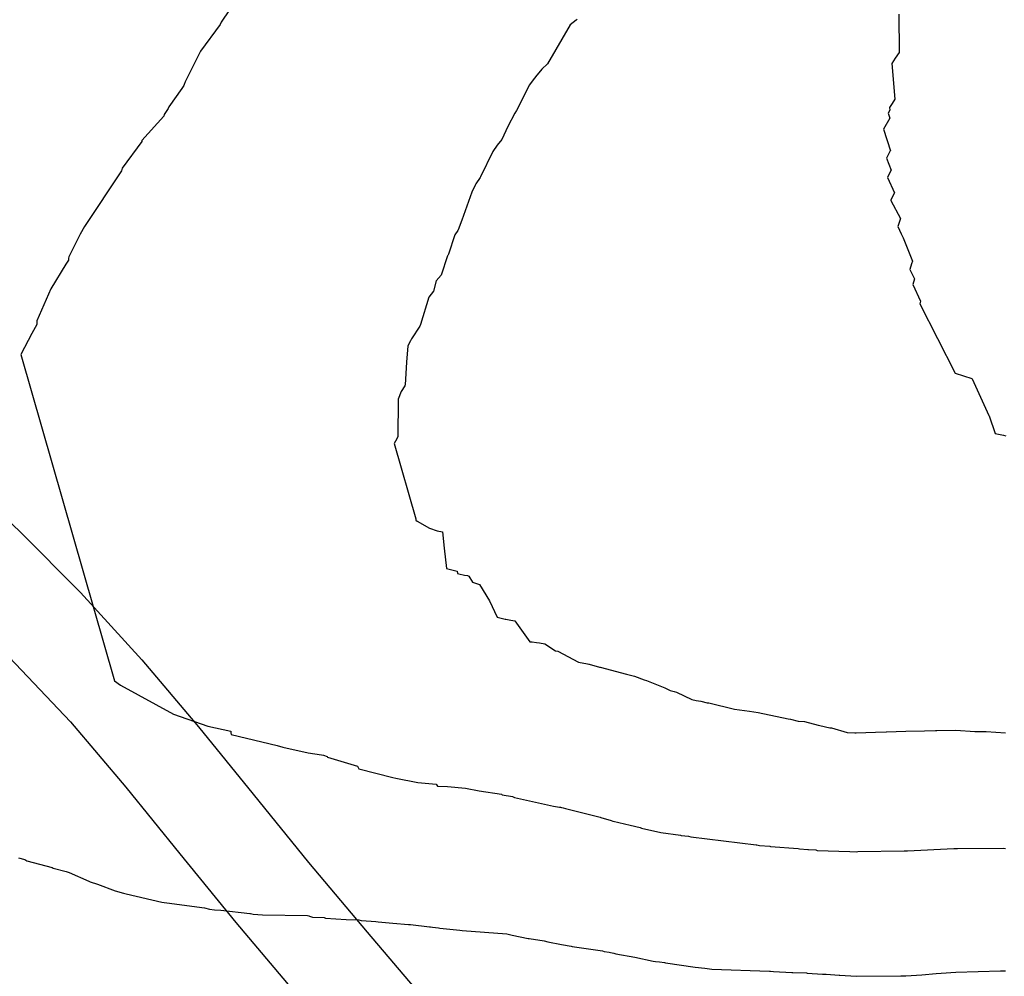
# Model space of a CAD drawing. Extents: x 158343 to 162498, y 431347 to 434500.
# Tile 150 of 248: x 159523 to 159543, y 434074 to 434094. Entities that reach past the tile are written whole.
import ezdxf

# ---------------------------------------------------------------- set-up
doc = ezdxf.new("R2010")
doc.units = 0
doc.header["$LTSCALE"] = 10
doc.header["$MEASUREMENT"] = 0
for name, color, linetype in [('000_arcering', 8, 'CONTINUOUS'), ('47_binneninrichting', 8, 'CONTINUOUS'), ('def. con-hoogtelijn (index)', 8, 'CONTINUOUS')]:
    doc.layers.add(name, color=color, linetype=linetype)

# ---------------------------------------------------------------- blocks, each defined once
blk = doc.blocks.new('bestaande hoogtelijnen')
at = {"layer": 'def. con-hoogtelijn (index)'}
for p, q in [((-140.384, 27.625), (-140.758, 27.071)), ((-140.384, 27.625), (-140.758, 27.071)), ((-133.601, 27.129), (-133.622, 27.111)), ((-133.601, 27.129), (-133.622, 27.111)), ((-133.601, 27.129), (-133.622, 27.111)), ((-127.137, 27.227), (-127.126, 26.461)), ((-127.137, 27.227), (-127.126, 26.461)), ((-140.781, 27.023), (-141.171, 26.484)), ((-140.781, 27.023), (-141.171, 26.484)), ((-140.78, 27.024), (-140.781, 27.023)), ((-140.78, 27.024), (-140.781, 27.023)), ((-140.758, 27.071), (-140.78, 27.024)), ((-140.758, 27.071), (-140.78, 27.024)), ((-133.74, 27.015), (-134.199, 26.229)), ((-133.74, 27.015), (-134.199, 26.229)), ((-133.74, 27.015), (-134.199, 26.229)), ((-133.622, 27.111), (-133.74, 27.015)), ((-133.622, 27.111), (-133.74, 27.015)), ((-133.622, 27.111), (-133.74, 27.015)), ((-141.172, 26.482), (-141.484, 25.866)), ((-141.172, 26.482), (-141.484, 25.866)), ((-141.171, 26.484), (-141.172, 26.482)), ((-141.171, 26.484), (-141.172, 26.482)), ((-127.208, 26.342), (-127.276, 26.239)), ((-127.208, 26.342), (-127.276, 26.239)), ((-127.126, 26.461), (-127.208, 26.342)), ((-127.126, 26.461), (-127.208, 26.342)), ((-134.199, 26.229), (-134.31, 26.126)), ((-134.199, 26.229), (-134.31, 26.126)), ((-134.199, 26.229), (-134.31, 26.126)), ((-127.276, 26.239), (-127.218, 25.519)), ((-127.276, 26.239), (-127.218, 25.519)), ((-134.411, 26.003), (-134.505, 25.882)), ((-134.411, 26.003), (-134.505, 25.882)), ((-134.411, 26.003), (-134.505, 25.882)), ((-134.408, 26.009), (-134.411, 26.003)), ((-134.408, 26.009), (-134.411, 26.003)), ((-134.408, 26.009), (-134.411, 26.003)), ((-134.31, 26.126), (-134.408, 26.009)), ((-134.31, 26.126), (-134.408, 26.009)), ((-134.31, 26.126), (-134.408, 26.009)), ((-141.552, 25.733), (-141.812, 25.366)), ((-141.552, 25.733), (-141.812, 25.366)), ((-141.509, 25.797), (-141.552, 25.733)), ((-141.509, 25.797), (-141.552, 25.733)), ((-141.502, 25.815), (-141.509, 25.797)), ((-141.502, 25.815), (-141.509, 25.797)), ((-141.484, 25.866), (-141.502, 25.815)), ((-141.484, 25.866), (-141.502, 25.815)), ((-134.557, 25.805), (-134.822, 25.291)), ((-134.557, 25.805), (-134.822, 25.291)), ((-134.557, 25.805), (-134.822, 25.291)), ((-134.505, 25.882), (-134.557, 25.805)), ((-134.505, 25.882), (-134.557, 25.805)), ((-134.505, 25.882), (-134.557, 25.805)), ((-141.812, 25.366), (-141.823, 25.33)), ((-141.812, 25.366), (-141.823, 25.33)), ((-127.269, 25.432), (-127.324, 25.352)), ((-127.269, 25.432), (-127.324, 25.352)), ((-127.324, 25.352), (-127.315, 25.296)), ((-127.324, 25.352), (-127.315, 25.296)), ((-127.218, 25.519), (-127.269, 25.432)), ((-127.218, 25.519), (-127.269, 25.432)), ((-141.914, 25.178), (-142.352, 24.688)), ((-141.914, 25.178), (-142.352, 24.688)), ((-141.902, 25.214), (-141.914, 25.178)), ((-141.902, 25.214), (-141.914, 25.178)), ((-141.823, 25.33), (-141.902, 25.214)), ((-141.823, 25.33), (-141.902, 25.214)), ((-141.902, 25.214), (-141.902, 25.214)), ((-141.902, 25.214), (-141.902, 25.214)), ((-134.854, 25.238), (-134.995, 24.972)), ((-134.854, 25.238), (-134.995, 24.972)), ((-134.854, 25.238), (-134.995, 24.972)), ((-134.822, 25.291), (-134.854, 25.238)), ((-134.822, 25.291), (-134.854, 25.238)), ((-134.822, 25.291), (-134.854, 25.238)), ((-127.316, 25.14), (-127.446, 24.918)), ((-127.316, 25.14), (-127.446, 24.918)), ((-127.315, 25.296), (-127.351, 25.241)), ((-127.315, 25.296), (-127.351, 25.241)), ((-127.351, 25.241), (-127.316, 25.14)), ((-127.351, 25.241), (-127.316, 25.14)), ((-134.995, 24.972), (-135.113, 24.711)), ((-134.995, 24.972), (-135.113, 24.711)), ((-134.995, 24.972), (-135.113, 24.711)), ((-127.446, 24.918), (-127.305, 24.482)), ((-127.446, 24.918), (-127.305, 24.482)), ((-142.356, 24.669), (-142.746, 24.13)), ((-142.356, 24.669), (-142.746, 24.13)), ((-142.352, 24.688), (-142.356, 24.669)), ((-142.352, 24.688), (-142.356, 24.669)), ((-135.211, 24.595), (-135.297, 24.467)), ((-135.211, 24.595), (-135.297, 24.467)), ((-135.211, 24.595), (-135.297, 24.467)), ((-135.113, 24.711), (-135.211, 24.595)), ((-135.113, 24.711), (-135.211, 24.595)), ((-135.113, 24.711), (-135.211, 24.595)), ((-135.297, 24.467), (-135.542, 23.96)), ((-135.297, 24.467), (-135.542, 23.96)), ((-135.297, 24.467), (-135.542, 23.96)), ((-127.306, 24.48), (-127.381, 24.335)), ((-127.306, 24.48), (-127.381, 24.335)), ((-127.305, 24.482), (-127.306, 24.48)), ((-127.305, 24.482), (-127.306, 24.48)), ((-127.381, 24.335), (-127.287, 24.094)), ((-127.381, 24.335), (-127.287, 24.094)), ((-142.762, 24.077), (-143.503, 22.96)), ((-142.762, 24.077), (-143.503, 22.96)), ((-142.746, 24.13), (-142.762, 24.08)), ((-142.746, 24.13), (-142.762, 24.08)), ((-142.762, 24.08), (-142.762, 24.077)), ((-142.762, 24.08), (-142.762, 24.077)), ((-135.542, 23.96), (-135.55, 23.943)), ((-135.542, 23.96), (-135.55, 23.943)), ((-135.542, 23.96), (-135.55, 23.943)), ((-127.326, 24.019), (-127.36, 23.945)), ((-127.326, 24.019), (-127.36, 23.945)), ((-127.287, 24.094), (-127.326, 24.019)), ((-127.287, 24.094), (-127.326, 24.019)), ((-135.649, 23.793), (-135.721, 23.651)), ((-135.649, 23.793), (-135.721, 23.651)), ((-135.649, 23.793), (-135.721, 23.651)), ((-135.64, 23.818), (-135.649, 23.793)), ((-135.64, 23.818), (-135.649, 23.793)), ((-135.64, 23.818), (-135.649, 23.793)), ((-135.55, 23.943), (-135.64, 23.818)), ((-135.55, 23.943), (-135.64, 23.818)), ((-135.55, 23.943), (-135.64, 23.818)), ((-127.36, 23.945), (-127.224, 23.639)), ((-127.36, 23.945), (-127.224, 23.639)), ((-135.721, 23.651), (-135.918, 23.088)), ((-135.721, 23.651), (-135.918, 23.088)), ((-135.721, 23.651), (-135.918, 23.088)), ((-127.224, 23.639), (-127.293, 23.495)), ((-127.224, 23.639), (-127.293, 23.495)), ((-127.293, 23.495), (-127.298, 23.483)), ((-127.293, 23.495), (-127.298, 23.483)), ((-127.298, 23.483), (-127.1, 23.119)), ((-127.298, 23.483), (-127.1, 23.119)), ((-135.918, 23.088), (-135.992, 22.891)), ((-135.918, 23.088), (-135.992, 22.891)), ((-135.918, 23.088), (-135.992, 22.891)), ((-127.1, 23.119), (-127.155, 22.96)), ((-127.1, 23.119), (-127.155, 22.96)), ((-143.592, 22.804), (-143.823, 22.352)), ((-143.592, 22.804), (-143.823, 22.352)), ((-143.503, 22.96), (-143.592, 22.804)), ((-143.503, 22.96), (-143.592, 22.804)), ((-136.062, 22.791), (-136.186, 22.401)), ((-136.062, 22.791), (-136.186, 22.401)), ((-136.062, 22.791), (-136.186, 22.401)), ((-136.002, 22.876), (-136.062, 22.791)), ((-136.002, 22.876), (-136.062, 22.791)), ((-136.002, 22.876), (-136.062, 22.791)), ((-135.992, 22.891), (-136.002, 22.876)), ((-135.992, 22.891), (-136.002, 22.876)), ((-135.992, 22.891), (-136.002, 22.876)), ((-127.155, 22.96), (-127.085, 22.815)), ((-127.155, 22.96), (-127.085, 22.815)), ((-127.085, 22.815), (-127.048, 22.732)), ((-127.085, 22.815), (-127.048, 22.732)), ((-127.048, 22.732), (-126.859, 22.263)), ((-127.048, 22.732), (-126.859, 22.263)), ((-136.204, 22.374), (-136.207, 22.366)), ((-136.204, 22.374), (-136.207, 22.366)), ((-136.204, 22.374), (-136.207, 22.366)), ((-136.186, 22.401), (-136.204, 22.374)), ((-136.186, 22.401), (-136.204, 22.374)), ((-136.186, 22.401), (-136.204, 22.374)), ((-143.88, 22.205), (-144.181, 21.705)), ((-143.88, 22.205), (-144.181, 21.705)), ((-143.828, 22.281), (-143.88, 22.205)), ((-143.828, 22.281), (-143.88, 22.205)), ((-143.826, 22.322), (-143.828, 22.281)), ((-143.826, 22.322), (-143.828, 22.281)), ((-143.823, 22.352), (-143.826, 22.322)), ((-143.823, 22.352), (-143.826, 22.322)), ((-136.207, 22.366), (-136.338, 21.979)), ((-136.207, 22.366), (-136.338, 21.979)), ((-136.207, 22.366), (-136.338, 21.979)), ((-126.88, 22.208), (-126.915, 22.097)), ((-126.88, 22.208), (-126.915, 22.097)), ((-126.859, 22.263), (-126.88, 22.208)), ((-126.859, 22.263), (-126.88, 22.208)), ((-136.338, 21.979), (-136.439, 21.865)), ((-136.338, 21.979), (-136.439, 21.865)), ((-136.338, 21.979), (-136.439, 21.865)), ((-126.915, 22.097), (-126.916, 22.095)), ((-126.915, 22.097), (-126.916, 22.095)), ((-126.916, 22.095), (-126.818, 21.906)), ((-126.916, 22.095), (-126.818, 21.906)), ((-136.439, 21.865), (-136.492, 21.662)), ((-136.439, 21.865), (-136.492, 21.662)), ((-136.439, 21.865), (-136.492, 21.662)), ((-126.818, 21.906), (-126.854, 21.796)), ((-126.818, 21.906), (-126.854, 21.796)), ((-126.854, 21.796), (-126.699, 21.461)), ((-126.854, 21.796), (-126.699, 21.461)), ((-144.181, 21.705), (-144.463, 21.059)), ((-144.181, 21.705), (-144.463, 21.059)), ((-136.492, 21.662), (-136.582, 21.537)), ((-136.492, 21.662), (-136.582, 21.537)), ((-136.492, 21.662), (-136.582, 21.537)), ((-136.582, 21.537), (-136.753, 20.988)), ((-136.582, 21.537), (-136.753, 20.988)), ((-136.582, 21.537), (-136.753, 20.988)), ((-126.699, 21.461), (-126.714, 21.404)), ((-126.699, 21.461), (-126.714, 21.404)), ((-126.714, 21.404), (-126.001, 20.009)), ((-126.714, 21.404), (-126.001, 20.009)), ((-144.464, 20.99), (-144.564, 20.807)), ((-144.464, 20.99), (-144.564, 20.807)), ((-144.463, 21.057), (-144.464, 20.99)), ((-144.463, 21.057), (-144.464, 20.99)), ((-144.463, 21.059), (-144.463, 21.057)), ((-144.463, 21.059), (-144.463, 21.057)), ((-136.753, 20.988), (-136.762, 20.955)), ((-136.753, 20.988), (-136.762, 20.955)), ((-136.753, 20.988), (-136.762, 20.955)), ((-144.564, 20.807), (-144.787, 20.385)), ((-144.564, 20.807), (-144.787, 20.385)), ((-136.762, 20.955), (-136.933, 20.697)), ((-136.762, 20.955), (-136.933, 20.697)), ((-136.762, 20.955), (-136.933, 20.697)), ((-136.953, 20.662), (-137.007, 20.557)), ((-136.953, 20.662), (-137.007, 20.557)), ((-136.953, 20.662), (-137.007, 20.557)), ((-136.933, 20.697), (-136.953, 20.662)), ((-136.933, 20.697), (-136.953, 20.662)), ((-136.933, 20.697), (-136.953, 20.662)), ((-137.007, 20.557), (-137.03, 20.228)), ((-137.007, 20.557), (-137.03, 20.228)), ((-137.007, 20.557), (-137.03, 20.228)), ((-144.787, 20.385), (-142.904, 13.826)), ((-144.787, 20.385), (-142.904, 13.826)), ((-137.03, 20.228), (-137.057, 19.772)), ((-137.03, 20.228), (-137.057, 19.772)), ((-137.03, 20.228), (-137.057, 19.772)), ((-126.001, 20.009), (-125.666, 19.9)), ((-126.001, 20.009), (-125.666, 19.9)), ((-125.666, 19.9), (-125.66, 19.899)), ((-125.666, 19.9), (-125.66, 19.899)), ((-125.66, 19.899), (-125.325, 19.156)), ((-125.66, 19.899), (-125.325, 19.156)), ((-137.138, 19.639), (-137.203, 19.49)), ((-137.138, 19.639), (-137.203, 19.49)), ((-137.138, 19.639), (-137.203, 19.49)), ((-137.069, 19.754), (-137.138, 19.639)), ((-137.069, 19.754), (-137.138, 19.639)), ((-137.069, 19.754), (-137.138, 19.639)), ((-137.057, 19.772), (-137.069, 19.754)), ((-137.057, 19.772), (-137.069, 19.754)), ((-137.057, 19.772), (-137.069, 19.754)), ((-137.203, 19.464), (-137.206, 18.733)), ((-137.203, 19.464), (-137.206, 18.733)), ((-137.203, 19.464), (-137.206, 18.733)), ((-137.203, 19.49), (-137.203, 19.464)), ((-137.203, 19.49), (-137.203, 19.464)), ((-137.203, 19.49), (-137.203, 19.464)), ((-125.325, 19.156), (-125.317, 19.154)), ((-125.325, 19.156), (-125.317, 19.154)), ((-125.317, 19.154), (-125.198, 18.796)), ((-125.317, 19.154), (-125.198, 18.796)), ((-137.229, 18.69), (-137.28, 18.593)), ((-137.229, 18.69), (-137.28, 18.593)), ((-137.229, 18.69), (-137.28, 18.593)), ((-137.206, 18.733), (-137.229, 18.69)), ((-137.206, 18.733), (-137.229, 18.69)), ((-137.206, 18.733), (-137.229, 18.69)), ((-125.198, 18.796), (-125.028, 18.76)), ((-125.198, 18.796), (-125.028, 18.76)), ((-125.028, 18.76), (-124.984, 18.748)), ((-125.028, 18.76), (-124.984, 18.748)), ((-137.28, 18.593), (-136.846, 17.079)), ((-137.28, 18.593), (-136.846, 17.079)), ((-137.28, 18.593), (-136.846, 17.079)), ((-136.846, 17.079), (-136.845, 17.051)), ((-136.846, 17.079), (-136.845, 17.051)), ((-136.846, 17.079), (-136.845, 17.051)), ((-136.845, 17.051), (-136.818, 17.031)), ((-136.845, 17.051), (-136.818, 17.031)), ((-136.845, 17.051), (-136.818, 17.031)), ((-136.818, 17.031), (-136.572, 16.895)), ((-136.818, 17.031), (-136.572, 16.895)), ((-136.818, 17.031), (-136.572, 16.895)), ((-136.572, 16.895), (-136.413, 16.84)), ((-136.572, 16.895), (-136.413, 16.84)), ((-136.572, 16.895), (-136.413, 16.84)), ((-136.413, 16.84), (-136.306, 16.817)), ((-136.413, 16.84), (-136.306, 16.817)), ((-136.413, 16.84), (-136.306, 16.817)), ((-136.306, 16.817), (-136.278, 16.492)), ((-136.306, 16.817), (-136.278, 16.492)), ((-136.306, 16.817), (-136.278, 16.492)), ((-136.278, 16.492), (-136.23, 16.079)), ((-136.278, 16.492), (-136.23, 16.079)), ((-136.278, 16.492), (-136.23, 16.079)), ((-136.23, 16.079), (-136.016, 16.028)), ((-136.23, 16.079), (-136.016, 16.028)), ((-136.23, 16.079), (-136.016, 16.028)), ((-136.016, 16.028), (-136.01, 15.98)), ((-136.016, 16.028), (-136.01, 15.98)), ((-136.016, 16.028), (-136.01, 15.98)), ((-136.01, 15.98), (-135.983, 15.974)), ((-136.01, 15.98), (-135.983, 15.974)), ((-136.01, 15.98), (-135.983, 15.974)), ((-135.983, 15.974), (-135.866, 15.947)), ((-135.983, 15.974), (-135.866, 15.947)), ((-135.983, 15.974), (-135.866, 15.947)), ((-135.866, 15.947), (-135.805, 15.938)), ((-135.866, 15.947), (-135.805, 15.938)), ((-135.866, 15.947), (-135.805, 15.938)), ((-135.805, 15.938), (-135.795, 15.936)), ((-135.805, 15.938), (-135.795, 15.936)), ((-135.805, 15.938), (-135.795, 15.936)), ((-135.795, 15.936), (-135.778, 15.93)), ((-135.795, 15.936), (-135.778, 15.93)), ((-135.795, 15.936), (-135.778, 15.93)), ((-135.778, 15.93), (-135.706, 15.804)), ((-135.778, 15.93), (-135.706, 15.804)), ((-135.778, 15.93), (-135.706, 15.804)), ((-135.706, 15.804), (-135.567, 15.762)), ((-135.706, 15.804), (-135.567, 15.762)), ((-135.706, 15.804), (-135.567, 15.762)), ((-135.567, 15.762), (-135.364, 15.432)), ((-135.567, 15.762), (-135.364, 15.432)), ((-135.567, 15.762), (-135.364, 15.432)), ((-135.364, 15.432), (-135.209, 15.103)), ((-135.364, 15.432), (-135.209, 15.103)), ((-135.364, 15.432), (-135.209, 15.103)), ((-135.209, 15.103), (-135.052, 15.063)), ((-135.209, 15.103), (-135.052, 15.063)), ((-135.209, 15.103), (-135.052, 15.063)), ((-135.052, 15.063), (-135.038, 15.06)), ((-135.052, 15.063), (-135.038, 15.06)), ((-135.052, 15.063), (-135.038, 15.06)), ((-135.038, 15.06), (-134.936, 15.041)), ((-135.038, 15.06), (-134.936, 15.041)), ((-135.038, 15.06), (-134.936, 15.041)), ((-134.936, 15.041), (-134.852, 15.032)), ((-134.936, 15.041), (-134.852, 15.032)), ((-134.936, 15.041), (-134.852, 15.032)), ((-134.852, 15.032), (-134.55, 14.606)), ((-134.852, 15.032), (-134.55, 14.606)), ((-134.852, 15.032), (-134.55, 14.606)), ((-134.55, 14.606), (-134.503, 14.604)), ((-134.55, 14.606), (-134.503, 14.604)), ((-134.55, 14.606), (-134.503, 14.604)), ((-134.503, 14.604), (-134.42, 14.596)), ((-134.503, 14.604), (-134.42, 14.596)), ((-134.503, 14.604), (-134.42, 14.596)), ((-134.42, 14.596), (-134.357, 14.585)), ((-134.42, 14.596), (-134.357, 14.585)), ((-134.42, 14.596), (-134.357, 14.585)), ((-134.357, 14.585), (-134.254, 14.569)), ((-134.357, 14.585), (-134.254, 14.569)), ((-134.357, 14.585), (-134.254, 14.569)), ((-134.254, 14.569), (-134.037, 14.426)), ((-134.254, 14.569), (-134.037, 14.426)), ((-134.254, 14.569), (-134.037, 14.426)), ((-134.037, 14.426), (-133.989, 14.418)), ((-134.037, 14.426), (-133.989, 14.418)), ((-134.037, 14.426), (-133.989, 14.418)), ((-133.989, 14.418), (-133.577, 14.201)), ((-133.989, 14.418), (-133.577, 14.201)), ((-133.989, 14.418), (-133.577, 14.201)), ((-133.577, 14.201), (-133.395, 14.162)), ((-133.577, 14.201), (-133.395, 14.162)), ((-133.577, 14.201), (-133.395, 14.162)), ((-133.395, 14.162), (-133.368, 14.157)), ((-133.395, 14.162), (-133.368, 14.157)), ((-133.395, 14.162), (-133.368, 14.157)), ((-133.368, 14.157), (-133.363, 14.156)), ((-133.368, 14.157), (-133.363, 14.156)), ((-133.368, 14.157), (-133.363, 14.156)), ((-133.363, 14.156), (-133.15, 14.099)), ((-133.363, 14.156), (-133.15, 14.099)), ((-133.363, 14.156), (-133.15, 14.099)), ((-133.15, 14.099), (-133.142, 14.097)), ((-133.15, 14.099), (-133.142, 14.097)), ((-133.15, 14.099), (-133.142, 14.097)), ((-133.142, 14.097), (-132.611, 13.955)), ((-133.142, 14.097), (-132.611, 13.955)), ((-133.142, 14.097), (-132.611, 13.955)), ((-132.611, 13.955), (-132.452, 13.916)), ((-132.611, 13.955), (-132.452, 13.916)), ((-132.611, 13.955), (-132.452, 13.916)), ((-132.452, 13.916), (-132.253, 13.844)), ((-132.452, 13.916), (-132.253, 13.844)), ((-132.452, 13.916), (-132.253, 13.844)), ((-142.904, 13.826), (-142.904, 13.823)), ((-142.904, 13.826), (-142.904, 13.823)), ((-142.904, 13.823), (-142.785, 13.738)), ((-142.904, 13.823), (-142.785, 13.738)), ((-142.785, 13.738), (-141.719, 13.151)), ((-142.785, 13.738), (-141.719, 13.151)), ((-132.253, 13.844), (-132.206, 13.83)), ((-132.253, 13.844), (-132.206, 13.83)), ((-132.253, 13.844), (-132.206, 13.83)), ((-132.206, 13.83), (-131.84, 13.682)), ((-132.206, 13.83), (-131.84, 13.682)), ((-132.206, 13.83), (-131.84, 13.682)), ((-131.84, 13.682), (-131.73, 13.625)), ((-131.84, 13.682), (-131.73, 13.625)), ((-131.84, 13.682), (-131.73, 13.625)), ((-131.73, 13.625), (-131.652, 13.607)), ((-131.73, 13.625), (-131.652, 13.607)), ((-131.73, 13.625), (-131.652, 13.607)), ((-131.652, 13.607), (-131.605, 13.597)), ((-131.652, 13.607), (-131.605, 13.597)), ((-131.652, 13.607), (-131.605, 13.597)), ((-131.605, 13.597), (-131.295, 13.45)), ((-131.605, 13.597), (-131.295, 13.45)), ((-131.605, 13.597), (-131.295, 13.45)), ((-131.295, 13.45), (-131.206, 13.429)), ((-131.295, 13.45), (-131.206, 13.429)), ((-131.295, 13.45), (-131.206, 13.429)), ((-131.206, 13.429), (-131.114, 13.417)), ((-131.206, 13.429), (-131.114, 13.417)), ((-131.206, 13.429), (-131.114, 13.417)), ((-131.114, 13.417), (-130.986, 13.382)), ((-131.114, 13.417), (-130.986, 13.382)), ((-131.114, 13.417), (-130.986, 13.382)), ((-130.986, 13.382), (-130.952, 13.378)), ((-130.986, 13.382), (-130.952, 13.378)), ((-130.986, 13.382), (-130.952, 13.378)), ((-130.952, 13.378), (-130.44, 13.25)), ((-130.952, 13.378), (-130.44, 13.25)), ((-130.952, 13.378), (-130.44, 13.25)), ((-141.719, 13.151), (-141.029, 12.91)), ((-141.719, 13.151), (-141.029, 12.91)), ((-130.44, 13.25), (-130.137, 13.213)), ((-130.44, 13.25), (-130.137, 13.213)), ((-130.44, 13.25), (-130.137, 13.213)), ((-130.137, 13.213), (-129.962, 13.183)), ((-130.137, 13.213), (-129.962, 13.183)), ((-130.137, 13.213), (-129.962, 13.183)), ((-129.962, 13.183), (-129.362, 13.057)), ((-129.962, 13.183), (-129.362, 13.057)), ((-129.962, 13.183), (-129.362, 13.057)), ((-141.029, 12.91), (-140.566, 12.81)), ((-141.029, 12.91), (-140.566, 12.81)), ((-129.362, 13.057), (-129.315, 13.053)), ((-129.362, 13.057), (-129.315, 13.053)), ((-129.362, 13.057), (-129.315, 13.053)), ((-129.315, 13.053), (-129.159, 13.012)), ((-129.315, 13.053), (-129.159, 13.012)), ((-129.315, 13.053), (-129.159, 13.012)), ((-129.159, 13.012), (-129.03, 13.003)), ((-129.159, 13.012), (-129.03, 13.003)), ((-129.159, 13.012), (-129.03, 13.003)), ((-129.03, 13.003), (-128.759, 12.929)), ((-129.03, 13.003), (-128.759, 12.929)), ((-129.03, 13.003), (-128.759, 12.929)), ((-128.759, 12.929), (-128.721, 12.926)), ((-128.759, 12.929), (-128.721, 12.926)), ((-128.759, 12.929), (-128.721, 12.926)), ((-128.721, 12.926), (-128.524, 12.879)), ((-128.721, 12.926), (-128.524, 12.879)), ((-128.721, 12.926), (-128.524, 12.879)), ((-128.524, 12.879), (-128.49, 12.878)), ((-128.524, 12.879), (-128.49, 12.878)), ((-128.524, 12.879), (-128.49, 12.878)), ((-128.49, 12.878), (-128.172, 12.781)), ((-128.49, 12.878), (-128.172, 12.781)), ((-128.49, 12.878), (-128.172, 12.781)), ((-140.566, 12.81), (-140.563, 12.78)), ((-140.566, 12.81), (-140.563, 12.78)), ((-140.563, 12.78), (-140.559, 12.743)), ((-140.563, 12.78), (-140.559, 12.743)), ((-140.559, 12.743), (-139.63, 12.523)), ((-140.559, 12.743), (-139.63, 12.523)), ((-128.172, 12.781), (-128.021, 12.776)), ((-128.172, 12.781), (-128.021, 12.776)), ((-128.172, 12.781), (-128.021, 12.776)), ((-128.021, 12.776), (-127.992, 12.775)), ((-128.021, 12.776), (-127.992, 12.775)), ((-128.021, 12.776), (-127.992, 12.775)), ((-127.992, 12.775), (-127.603, 12.792)), ((-127.992, 12.775), (-127.603, 12.792)), ((-127.992, 12.775), (-127.603, 12.792)), ((-127.603, 12.792), (-127.389, 12.796)), ((-127.603, 12.792), (-127.389, 12.796)), ((-127.603, 12.792), (-127.389, 12.796)), ((-127.389, 12.796), (-127.381, 12.797)), ((-127.389, 12.796), (-127.381, 12.797)), ((-127.389, 12.796), (-127.381, 12.797)), ((-127.381, 12.797), (-126.992, 12.812)), ((-127.381, 12.797), (-126.992, 12.812)), ((-127.381, 12.797), (-126.992, 12.812)), ((-126.992, 12.812), (-126.616, 12.817)), ((-126.992, 12.812), (-126.616, 12.817)), ((-126.992, 12.812), (-126.616, 12.817)), ((-126.616, 12.817), (-126.401, 12.827)), ((-126.616, 12.817), (-126.401, 12.827)), ((-126.616, 12.817), (-126.401, 12.827)), ((-126.401, 12.827), (-126.369, 12.827)), ((-126.401, 12.827), (-126.369, 12.827)), ((-126.401, 12.827), (-126.369, 12.827)), ((-126.369, 12.827), (-125.992, 12.831)), ((-126.369, 12.827), (-125.992, 12.831)), ((-126.369, 12.827), (-125.992, 12.831)), ((-125.992, 12.831), (-125.607, 12.803)), ((-125.992, 12.831), (-125.607, 12.803)), ((-125.992, 12.831), (-125.607, 12.803)), ((-125.607, 12.803), (-125.59, 12.802)), ((-125.607, 12.803), (-125.59, 12.802)), ((-125.607, 12.803), (-125.59, 12.802)), ((-125.59, 12.802), (-125.376, 12.803)), ((-125.59, 12.802), (-125.376, 12.803)), ((-125.59, 12.802), (-125.376, 12.803)), ((-125.376, 12.803), (-124.992, 12.776)), ((-125.376, 12.803), (-124.992, 12.776)), ((-125.376, 12.803), (-124.992, 12.776)), ((-139.63, 12.523), (-139.63, 12.519)), ((-139.63, 12.523), (-139.63, 12.519)), ((-139.63, 12.519), (-139.516, 12.49)), ((-139.63, 12.519), (-139.516, 12.49)), ((-139.516, 12.49), (-139.009, 12.376)), ((-139.516, 12.49), (-139.009, 12.376)), ((-139.009, 12.376), (-138.743, 12.334)), ((-139.009, 12.376), (-138.743, 12.334)), ((-138.743, 12.334), (-138.701, 12.326)), ((-138.743, 12.334), (-138.701, 12.326)), ((-138.701, 12.326), (-138.628, 12.302)), ((-138.701, 12.326), (-138.628, 12.302)), ((-138.628, 12.302), (-138.621, 12.291)), ((-138.628, 12.302), (-138.621, 12.291)), ((-138.621, 12.291), (-138.02, 12.11)), ((-138.621, 12.291), (-138.02, 12.11)), ((-138.02, 12.11), (-138.002, 12.08)), ((-138.02, 12.11), (-138.002, 12.08)), ((-138.002, 12.08), (-137.988, 12.05)), ((-138.002, 12.08), (-137.988, 12.05)), ((-137.988, 12.05), (-137.307, 11.877)), ((-137.988, 12.05), (-137.307, 11.877)), ((-137.307, 11.877), (-137.246, 11.864)), ((-137.307, 11.877), (-137.246, 11.864)), ((-137.246, 11.864), (-136.805, 11.781)), ((-137.246, 11.864), (-136.805, 11.781)), ((-136.805, 11.781), (-136.438, 11.743)), ((-136.805, 11.781), (-136.438, 11.743)), ((-136.438, 11.743), (-136.411, 11.704)), ((-136.438, 11.743), (-136.411, 11.704)), ((-136.411, 11.704), (-136.207, 11.695)), ((-136.411, 11.704), (-136.207, 11.695)), ((-136.207, 11.695), (-135.849, 11.662)), ((-136.207, 11.695), (-135.849, 11.662)), ((-135.849, 11.662), (-135.574, 11.612)), ((-135.849, 11.662), (-135.574, 11.612)), ((-135.574, 11.612), (-135.126, 11.543)), ((-135.574, 11.612), (-135.126, 11.543)), ((-135.126, 11.543), (-135.107, 11.53)), ((-135.126, 11.543), (-135.107, 11.53)), ((-135.107, 11.53), (-134.901, 11.495)), ((-135.107, 11.53), (-134.901, 11.495)), ((-134.901, 11.495), (-134.863, 11.475)), ((-134.901, 11.495), (-134.863, 11.475)), ((-134.863, 11.475), (-134.075, 11.304)), ((-134.863, 11.475), (-134.075, 11.304)), ((-134.075, 11.304), (-133.955, 11.284)), ((-134.075, 11.304), (-133.955, 11.284)), ((-133.955, 11.284), (-133.935, 11.28)), ((-133.955, 11.284), (-133.935, 11.28)), ((-133.935, 11.28), (-133.915, 11.275)), ((-133.935, 11.28), (-133.915, 11.275)), ((-133.915, 11.275), (-133.882, 11.266)), ((-133.915, 11.275), (-133.882, 11.266)), ((-133.882, 11.266), (-133.833, 11.253)), ((-133.882, 11.266), (-133.833, 11.253)), ((-133.833, 11.253), (-133.142, 11.083)), ((-133.833, 11.253), (-133.142, 11.083)), ((-133.142, 11.083), (-133.124, 11.076)), ((-133.142, 11.083), (-133.124, 11.076)), ((-133.124, 11.076), (-132.92, 11.017)), ((-133.124, 11.076), (-132.92, 11.017)), ((-132.92, 11.017), (-132.887, 11.004)), ((-132.92, 11.017), (-132.887, 11.004)), ((-132.887, 11.004), (-132.877, 10.999)), ((-132.887, 11.004), (-132.877, 10.999)), ((-132.877, 10.999), (-132.536, 10.92)), ((-132.877, 10.999), (-132.536, 10.92)), ((-132.536, 10.92), (-132.334, 10.876)), ((-132.536, 10.92), (-132.334, 10.876)), ((-132.334, 10.876), (-132.306, 10.862)), ((-132.334, 10.876), (-132.306, 10.862)), ((-132.306, 10.862), (-131.92, 10.771)), ((-132.306, 10.862), (-131.92, 10.771)), ((-131.92, 10.771), (-131.521, 10.719)), ((-131.92, 10.771), (-131.521, 10.719)), ((-131.521, 10.719), (-131.509, 10.715)), ((-131.521, 10.719), (-131.509, 10.715)), ((-131.509, 10.715), (-131.364, 10.699)), ((-131.509, 10.715), (-131.364, 10.699)), ((-131.364, 10.699), (-131.317, 10.688)), ((-131.364, 10.699), (-131.317, 10.688)), ((-131.317, 10.688), (-130.005, 10.526)), ((-131.317, 10.688), (-130.005, 10.526)), ((-130.005, 10.526), (-129.989, 10.523)), ((-130.005, 10.526), (-129.989, 10.523)), ((-129.989, 10.523), (-129.935, 10.512)), ((-129.989, 10.523), (-129.935, 10.512)), ((-129.935, 10.512), (-129.73, 10.495)), ((-129.935, 10.512), (-129.73, 10.495)), ((-129.73, 10.495), (-129.716, 10.491)), ((-129.73, 10.495), (-129.716, 10.491)), ((-129.716, 10.491), (-129.158, 10.452)), ((-129.716, 10.491), (-129.158, 10.452)), ((-129.158, 10.452), (-129.133, 10.446)), ((-129.158, 10.452), (-129.133, 10.446)), ((-129.133, 10.446), (-128.967, 10.432)), ((-129.133, 10.446), (-128.967, 10.432)), ((-128.967, 10.432), (-128.949, 10.428)), ((-128.967, 10.432), (-128.949, 10.428)), ((-128.949, 10.428), (-128.803, 10.422)), ((-128.949, 10.428), (-128.803, 10.422)), ((-128.803, 10.422), (-128.774, 10.413)), ((-128.803, 10.422), (-128.774, 10.413)), ((-128.774, 10.413), (-128.118, 10.393)), ((-128.774, 10.413), (-128.118, 10.393)), ((-128.118, 10.393), (-127.992, 10.387)), ((-128.118, 10.393), (-127.992, 10.387)), ((-127.992, 10.387), (-127.957, 10.389)), ((-127.992, 10.387), (-127.957, 10.389)), ((-127.957, 10.389), (-127.028, 10.405)), ((-127.957, 10.389), (-127.028, 10.405)), ((-127.028, 10.405), (-127.027, 10.405)), ((-127.028, 10.405), (-127.027, 10.405)), ((-127.027, 10.405), (-126.992, 10.407)), ((-127.027, 10.405), (-126.992, 10.407)), ((-126.992, 10.407), (-126.958, 10.407)), ((-126.992, 10.407), (-126.958, 10.407)), ((-126.958, 10.407), (-126.029, 10.453)), ((-126.958, 10.407), (-126.029, 10.453)), ((-126.029, 10.453), (-126.026, 10.453)), ((-126.029, 10.453), (-126.026, 10.453)), ((-126.026, 10.453), (-125.992, 10.453)), ((-126.026, 10.453), (-125.992, 10.453)), ((-125.992, 10.453), (-125.957, 10.451)), ((-125.992, 10.453), (-125.957, 10.451)), ((-125.957, 10.451), (-125.955, 10.451)), ((-125.957, 10.451), (-125.955, 10.451)), ((-125.955, 10.451), (-125.027, 10.457)), ((-125.955, 10.451), (-125.027, 10.457)), ((-125.027, 10.457), (-124.992, 10.454)), ((-125.027, 10.457), (-124.992, 10.454)), ((-144.831, 10.262), (-144.703, 10.23)), ((-144.831, 10.262), (-144.703, 10.23)), ((-144.831, 10.262), (-144.703, 10.23)), ((-144.703, 10.23), (-144.664, 10.204)), ((-144.703, 10.23), (-144.664, 10.204)), ((-144.703, 10.23), (-144.664, 10.204)), ((-144.664, 10.204), (-144.156, 10.067)), ((-144.664, 10.204), (-144.156, 10.067)), ((-144.664, 10.204), (-144.156, 10.067)), ((-144.156, 10.067), (-144.135, 10.055)), ((-144.156, 10.067), (-144.135, 10.055)), ((-144.156, 10.067), (-144.135, 10.055)), ((-144.135, 10.055), (-143.872, 9.99)), ((-144.135, 10.055), (-143.872, 9.99)), ((-144.135, 10.055), (-143.872, 9.99)), ((-143.872, 9.99), (-143.816, 9.966)), ((-143.872, 9.99), (-143.816, 9.966)), ((-143.872, 9.99), (-143.816, 9.966)), ((-143.816, 9.966), (-143.417, 9.793)), ((-143.816, 9.966), (-143.417, 9.793)), ((-143.816, 9.966), (-143.417, 9.793)), ((-143.417, 9.793), (-143.393, 9.779)), ((-143.417, 9.793), (-143.393, 9.779)), ((-143.417, 9.793), (-143.393, 9.779)), ((-143.393, 9.779), (-143.244, 9.732)), ((-143.393, 9.779), (-143.244, 9.732)), ((-143.393, 9.779), (-143.244, 9.732)), ((-143.244, 9.732), (-142.892, 9.603)), ((-143.244, 9.732), (-142.892, 9.603)), ((-143.244, 9.732), (-142.892, 9.603)), ((-142.892, 9.603), (-142.721, 9.551)), ((-142.892, 9.603), (-142.721, 9.551)), ((-142.892, 9.603), (-142.721, 9.551)), ((-142.721, 9.551), (-142.671, 9.539)), ((-142.721, 9.551), (-142.671, 9.539)), ((-142.721, 9.551), (-142.671, 9.539)), ((-142.671, 9.539), (-141.948, 9.375)), ((-142.671, 9.539), (-141.948, 9.375)), ((-142.671, 9.539), (-141.948, 9.375)), ((-141.948, 9.375), (-141.948, 9.375)), ((-141.948, 9.375), (-141.902, 9.368)), ((-141.948, 9.375), (-141.948, 9.375)), ((-141.948, 9.375), (-141.902, 9.368)), ((-141.948, 9.375), (-141.948, 9.375)), ((-141.948, 9.375), (-141.902, 9.368)), ((-141.902, 9.368), (-141.852, 9.358)), ((-141.902, 9.368), (-141.852, 9.358)), ((-141.902, 9.368), (-141.852, 9.358)), ((-141.852, 9.358), (-141.094, 9.256)), ((-141.852, 9.358), (-141.094, 9.256)), ((-141.852, 9.358), (-141.094, 9.256)), ((-141.094, 9.256), (-140.994, 9.232)), ((-141.094, 9.256), (-140.994, 9.232)), ((-141.094, 9.256), (-140.994, 9.232)), ((-140.994, 9.232), (-140.892, 9.22)), ((-140.994, 9.232), (-140.892, 9.22)), ((-140.994, 9.232), (-140.892, 9.22)), ((-140.892, 9.22), (-140.767, 9.21)), ((-140.892, 9.22), (-140.767, 9.21)), ((-140.892, 9.22), (-140.767, 9.21)), ((-140.767, 9.21), (-140.179, 9.147)), ((-140.767, 9.21), (-140.179, 9.147)), ((-140.767, 9.21), (-140.179, 9.147)), ((-140.179, 9.147), (-140.167, 9.144)), ((-140.179, 9.147), (-140.167, 9.144)), ((-140.179, 9.147), (-140.167, 9.144)), ((-140.167, 9.144), (-140.112, 9.132)), ((-140.167, 9.144), (-140.112, 9.132)), ((-140.167, 9.144), (-140.112, 9.132)), ((-140.112, 9.132), (-139.925, 9.116)), ((-140.112, 9.132), (-139.925, 9.116)), ((-140.112, 9.132), (-139.925, 9.116)), ((-139.925, 9.116), (-139.025, 9.101)), ((-139.925, 9.116), (-139.025, 9.101)), ((-139.925, 9.116), (-139.025, 9.101)), ((-139.025, 9.101), (-138.996, 9.096)), ((-139.025, 9.101), (-138.996, 9.096)), ((-139.025, 9.101), (-138.996, 9.096)), ((-138.996, 9.096), (-138.984, 9.093)), ((-138.996, 9.096), (-138.984, 9.093)), ((-138.996, 9.096), (-138.984, 9.093)), ((-138.984, 9.093), (-138.919, 9.073)), ((-138.984, 9.093), (-138.919, 9.073)), ((-138.984, 9.093), (-138.919, 9.073)), ((-138.919, 9.073), (-138.69, 9.062)), ((-138.919, 9.073), (-138.69, 9.062)), ((-138.919, 9.073), (-138.69, 9.062)), ((-138.69, 9.062), (-138.663, 9.053)), ((-138.69, 9.062), (-138.663, 9.053)), ((-138.69, 9.062), (-138.663, 9.053)), ((-138.663, 9.053), (-138.248, 9.026)), ((-138.663, 9.053), (-138.248, 9.026)), ((-138.663, 9.053), (-138.248, 9.026)), ((-138.248, 9.026), (-137.992, 9.014)), ((-138.248, 9.026), (-137.992, 9.014)), ((-138.248, 9.026), (-137.992, 9.014)), ((-137.992, 9.014), (-137.946, 9.004)), ((-137.992, 9.014), (-137.946, 9.004)), ((-137.992, 9.014), (-137.946, 9.004)), ((-137.946, 9.004), (-137.939, 9.003)), ((-137.946, 9.004), (-137.939, 9.003)), ((-137.946, 9.004), (-137.939, 9.003)), ((-137.939, 9.003), (-137.65, 8.981)), ((-137.939, 9.003), (-137.65, 8.981)), ((-137.939, 9.003), (-137.65, 8.981)), ((-137.65, 8.981), (-137.602, 8.973)), ((-137.65, 8.981), (-137.602, 8.973)), ((-137.65, 8.981), (-137.602, 8.973)), ((-137.602, 8.973), (-137.308, 8.947)), ((-137.602, 8.973), (-137.308, 8.947)), ((-137.602, 8.973), (-137.308, 8.947)), ((-137.308, 8.947), (-136.992, 8.924)), ((-137.308, 8.947), (-136.992, 8.924)), ((-137.308, 8.947), (-136.992, 8.924)), ((-136.992, 8.924), (-136.952, 8.92)), ((-136.992, 8.924), (-136.952, 8.92)), ((-136.992, 8.924), (-136.952, 8.92)), ((-136.952, 8.92), (-136.571, 8.877)), ((-136.952, 8.92), (-136.571, 8.877)), ((-136.952, 8.92), (-136.571, 8.877)), ((-136.571, 8.877), (-136.549, 8.876)), ((-136.571, 8.877), (-136.549, 8.876)), ((-136.571, 8.877), (-136.549, 8.876)), ((-136.549, 8.876), (-136.51, 8.872)), ((-136.549, 8.876), (-136.51, 8.872)), ((-136.549, 8.876), (-136.51, 8.872)), ((-136.51, 8.872), (-136.39, 8.856)), ((-136.51, 8.872), (-136.39, 8.856)), ((-136.51, 8.872), (-136.39, 8.856)), ((-136.39, 8.856), (-136.36, 8.85)), ((-136.39, 8.856), (-136.36, 8.85)), ((-136.39, 8.856), (-136.36, 8.85)), ((-136.36, 8.85), (-135.962, 8.808)), ((-136.36, 8.85), (-135.962, 8.808)), ((-136.36, 8.85), (-135.962, 8.808)), ((-135.962, 8.808), (-135.914, 8.8)), ((-135.962, 8.808), (-135.914, 8.8)), ((-135.962, 8.808), (-135.914, 8.8)), ((-135.914, 8.8), (-135.014, 8.733)), ((-135.914, 8.8), (-135.014, 8.733)), ((-135.914, 8.8), (-135.014, 8.733)), ((-135.014, 8.733), (-134.992, 8.729)), ((-135.014, 8.733), (-134.992, 8.729)), ((-135.014, 8.733), (-134.992, 8.729)), ((-134.992, 8.729), (-134.907, 8.711)), ((-134.992, 8.729), (-134.907, 8.711)), ((-134.992, 8.729), (-134.907, 8.711)), ((-134.907, 8.711), (-134.584, 8.642)), ((-134.907, 8.711), (-134.584, 8.642)), ((-134.907, 8.711), (-134.584, 8.642)), ((-134.584, 8.642), (-134.571, 8.64)), ((-134.584, 8.642), (-134.571, 8.64)), ((-134.584, 8.642), (-134.571, 8.64)), ((-134.571, 8.64), (-134.565, 8.638)), ((-134.571, 8.64), (-134.565, 8.638)), ((-134.571, 8.64), (-134.565, 8.638)), ((-134.565, 8.638), (-134.266, 8.593)), ((-134.565, 8.638), (-134.266, 8.593)), ((-134.565, 8.638), (-134.266, 8.593)), ((-134.266, 8.593), (-134.192, 8.575)), ((-134.266, 8.593), (-134.192, 8.575)), ((-134.266, 8.593), (-134.192, 8.575)), ((-134.192, 8.575), (-133.914, 8.521)), ((-134.192, 8.575), (-133.914, 8.521)), ((-134.192, 8.575), (-133.914, 8.521)), ((-133.914, 8.521), (-133.723, 8.488)), ((-133.914, 8.521), (-133.723, 8.488)), ((-133.914, 8.521), (-133.723, 8.488)), ((-133.723, 8.488), (-133.701, 8.481)), ((-133.723, 8.488), (-133.701, 8.481)), ((-133.723, 8.488), (-133.701, 8.481)), ((-133.701, 8.481), (-133.093, 8.392)), ((-133.701, 8.481), (-133.093, 8.392)), ((-133.701, 8.481), (-133.093, 8.392)), ((-133.093, 8.392), (-133.057, 8.383)), ((-133.093, 8.392), (-133.057, 8.383)), ((-133.093, 8.392), (-133.057, 8.383)), ((-133.057, 8.383), (-132.955, 8.366)), ((-133.057, 8.383), (-132.955, 8.366)), ((-133.057, 8.383), (-132.955, 8.366)), ((-132.955, 8.366), (-132.933, 8.362)), ((-132.955, 8.366), (-132.933, 8.362)), ((-132.955, 8.366), (-132.933, 8.362)), ((-132.933, 8.362), (-132.866, 8.345)), ((-132.933, 8.362), (-132.866, 8.345)), ((-132.933, 8.362), (-132.866, 8.345)), ((-132.866, 8.345), (-132.825, 8.335)), ((-132.866, 8.345), (-132.825, 8.335)), ((-132.866, 8.345), (-132.825, 8.335)), ((-132.825, 8.335), (-132.439, 8.267)), ((-132.825, 8.335), (-132.439, 8.267)), ((-132.825, 8.335), (-132.439, 8.267)), ((-132.439, 8.267), (-132.072, 8.188)), ((-132.439, 8.267), (-132.072, 8.188)), ((-132.439, 8.267), (-132.072, 8.188)), ((-132.072, 8.188), (-132.029, 8.182)), ((-132.072, 8.188), (-132.029, 8.182)), ((-132.072, 8.188), (-132.029, 8.182)), ((-132.029, 8.182), (-131.949, 8.169)), ((-132.029, 8.182), (-131.949, 8.169)), ((-132.029, 8.182), (-131.949, 8.169)), ((-131.949, 8.169), (-131.843, 8.156)), ((-131.949, 8.169), (-131.843, 8.156)), ((-131.949, 8.169), (-131.843, 8.156)), ((-131.843, 8.156), (-131.827, 8.154)), ((-131.843, 8.156), (-131.827, 8.154)), ((-131.843, 8.156), (-131.827, 8.154)), ((-131.827, 8.154), (-131.227, 8.066)), ((-131.827, 8.154), (-131.227, 8.066)), ((-131.827, 8.154), (-131.227, 8.066)), ((-131.227, 8.066), (-131.033, 8.044)), ((-131.227, 8.066), (-131.033, 8.044)), ((-131.227, 8.066), (-131.033, 8.044)), ((-131.033, 8.044), (-130.892, 8.026)), ((-131.033, 8.044), (-130.892, 8.026)), ((-131.033, 8.044), (-130.892, 8.026)), ((-130.892, 8.026), (-129.734, 7.985)), ((-130.892, 8.026), (-129.734, 7.985)), ((-130.892, 8.026), (-129.734, 7.985)), ((-129.734, 7.985), (-129.712, 7.983)), ((-129.734, 7.985), (-129.712, 7.983)), ((-129.734, 7.985), (-129.712, 7.983)), ((-129.712, 7.983), (-129.652, 7.979)), ((-129.712, 7.983), (-129.652, 7.979)), ((-129.712, 7.983), (-129.652, 7.979)), ((-129.652, 7.979), (-129.286, 7.96)), ((-129.652, 7.979), (-129.286, 7.96)), ((-129.652, 7.979), (-129.286, 7.96)), ((-129.286, 7.96), (-129.268, 7.959)), ((-129.286, 7.96), (-129.268, 7.959)), ((-129.286, 7.96), (-129.268, 7.959)), ((-129.268, 7.959), (-128.992, 7.948)), ((-129.268, 7.959), (-128.992, 7.948)), ((-129.268, 7.959), (-128.992, 7.948)), ((-128.992, 7.948), (-128.976, 7.947)), ((-128.992, 7.948), (-128.976, 7.947)), ((-128.992, 7.948), (-128.976, 7.947)), ((-128.976, 7.947), (-128.669, 7.927)), ((-128.976, 7.947), (-128.669, 7.927)), ((-128.976, 7.947), (-128.669, 7.927)), ((-128.669, 7.927), (-128.598, 7.925)), ((-128.669, 7.927), (-128.598, 7.925)), ((-128.669, 7.927), (-128.598, 7.925)), ((-128.598, 7.925), (-128.335, 7.902)), ((-128.598, 7.925), (-128.335, 7.902)), ((-128.598, 7.925), (-128.335, 7.902)), ((-126.671, 7.912), (-126.387, 7.939)), ((-126.671, 7.912), (-126.387, 7.939)), ((-126.671, 7.912), (-126.387, 7.939)), ((-126.387, 7.939), (-126.287, 7.944)), ((-126.387, 7.939), (-126.287, 7.944)), ((-126.387, 7.939), (-126.287, 7.944)), ((-126.287, 7.944), (-125.992, 7.965)), ((-126.287, 7.944), (-125.992, 7.965)), ((-126.287, 7.944), (-125.992, 7.965)), ((-125.992, 7.965), (-125.092, 7.988)), ((-125.992, 7.965), (-125.092, 7.988)), ((-125.992, 7.965), (-125.092, 7.988)), ((-125.092, 7.988), (-124.992, 7.989)), ((-125.092, 7.988), (-124.992, 7.989)), ((-125.092, 7.988), (-124.992, 7.989)), ((-128.335, 7.902), (-128.322, 7.902)), ((-128.335, 7.902), (-128.322, 7.902)), ((-128.335, 7.902), (-128.322, 7.902)), ((-128.322, 7.902), (-127.992, 7.882)), ((-128.322, 7.902), (-127.992, 7.882)), ((-128.322, 7.902), (-127.992, 7.882)), ((-127.992, 7.882), (-127.092, 7.888)), ((-127.992, 7.882), (-127.092, 7.888)), ((-127.992, 7.882), (-127.092, 7.888)), ((-127.092, 7.888), (-126.992, 7.89)), ((-127.092, 7.888), (-126.992, 7.89)), ((-127.092, 7.888), (-126.992, 7.89)), ((-126.992, 7.89), (-126.671, 7.912)), ((-126.992, 7.89), (-126.671, 7.912)), ((-126.992, 7.89), (-126.671, 7.912))]:
    blk.add_line(p, q, dxfattribs=at)

msp = doc.modelspace()

# ---------------------------------------------------------------- linework, layer by layer
at = {"layer": '47_binneninrichting', "flags": 128}
for points in [[(159487.244, 434107.672), (159500.157, 434099.759), (159505.555, 434095.613), (159516.848, 434086.303), (159518.046, 434085.209), (159519.278, 434084.107), (159520.488, 434083.014), (159521.674, 434081.898), (159524.02, 434079.427), (159525.126, 434078.118), (159526.215, 434076.778), (159527.339, 434075.393), (159529.589, 434072.73), (159530.602, 434071.52), (159531.617, 434070.317), (159532.663, 434069.115), (159533.772, 434067.908), (159536.241, 434065.512), (159537.514, 434064.416), (159538.777, 434063.384), (159540.025, 434062.393), (159541.252, 434061.417), (159542.476, 434060.417), (159542.878, 434060.166)], [(159518.093, 434087.739), (159519.32, 434086.619), (159520.549, 434085.52), (159521.776, 434084.411), (159523, 434083.259), (159524.216, 434082.034), (159525.448, 434080.68), (159526.589, 434079.331), (159527.69, 434077.976), (159528.804, 434076.602), (159529.982, 434075.199), (159531.041, 434073.955), (159532.056, 434072.742), (159533.059, 434071.554), (159534.08, 434070.382), (159535.148, 434069.219), (159536.295, 434068.057), (159537.509, 434066.928), (159538.735, 434065.871), (159539.969, 434064.864), (159541.207, 434063.88), (159542.445, 434062.897), (159543.678, 434061.889)]]:
    msp.add_lwpolyline(points, dxfattribs=at)

# ---------------------------------------------------------------- block references
at = {"layer": '000_arcering'}
msp.add_blockref('bestaande hoogtelijnen', (159667.804, 434066.432), dxfattribs=at)

doc.saveas('drawing.dxf')
